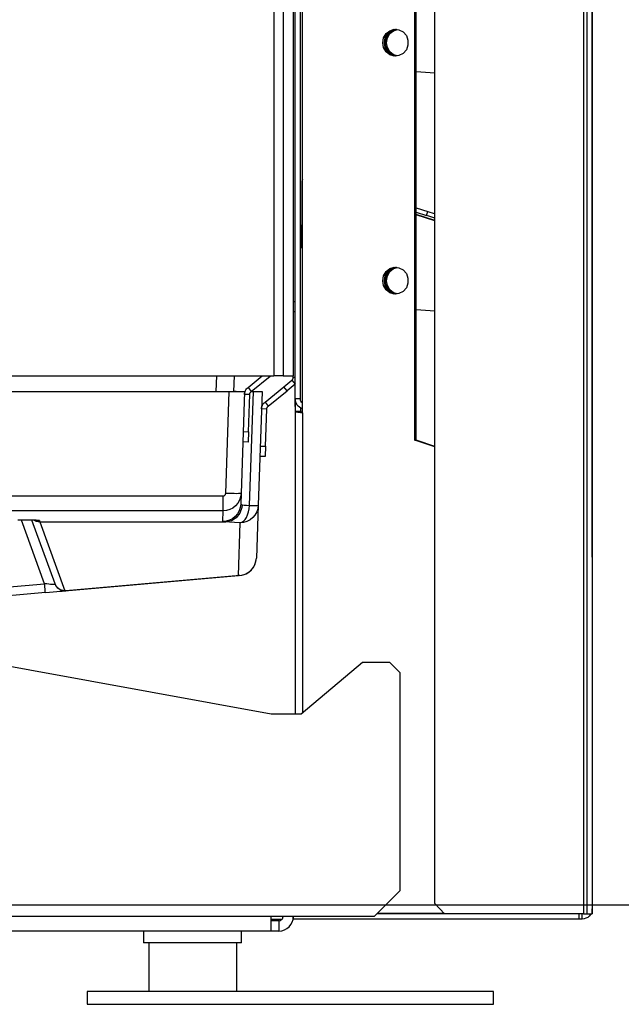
# Model space of a CAD drawing. Header units: millimetres. Extents: x 0 to 39025, y -31299 to 8400.
# Tile 216 of 256: x 17546 to 17663, y -14203 to -14012. Entities that reach past the tile are written whole.
import ezdxf

# ---------------------------------------------------------------- set-up
doc = ezdxf.new("R2010")
doc.units = ezdxf.units.MM
doc.header["$PDSIZE"] = -1
doc.layers.add('DIMENZIJE', color=4, linetype='Continuous')
doc.styles.add('SLDTEXTSTYLE6', font='txt')
doc.dimstyles.new('SLDDIMSTYLE0', dxfattribs={"dimtxt": 3, "dimasz": 3.414889, "dimexe": 0, "dimexo": 0.0625, "dimgap": 0.75, "dimtad": 1, "dimdec": 0, "dimlfac": 20, "dimrnd": 1e-09, "dimzin": 12, "dimdsep": 46, "dimtxsty": 'SLDTEXTSTYLE6', "dimsah": 1, "dimcen": 0.09, "dimadec": 0, "dimazin": 3, "dimtfac": 1, "dimtdec": 0, "dimtofl": 0, "dimtmove": 0, "dimatfit": 3, "dimfxl": 1, "dimfrac": 2, "dimtolj": 1, "dimtzin": 12, "dimarcsym": 0})

# ---------------------------------------------------------------- blocks, each defined once
blk = doc.blocks.new('*U57')
at = {"lineweight": 25}
for p, q in [((628.89, 10.82), (628.89, 1.35)), ((645.89, 10.82), (645.89, 1.35))]:
    blk.add_line(p, q, dxfattribs=at)
blk.add_lwpolyline([(616.89, -1.15), (695.79, -1.15), (695.79, 1.35), (616.89, 1.35)], close=True, dxfattribs=at)
for points in [[(684.42, 18.46), (684.42, 18.46), (684.42, 557.15), (684.42, 557.15)], [(713.31, 557.15), (713.31, 557.15), (713.31, 16.45), (713.31, 16.45)], [(713.91, 557.15), (713.91, 557.15), (713.91, 16.45), (713.91, 16.45)], [(714.96, 557.15), (714.96, 557.15), (714.96, 16.45), (714.96, 16.45)], [(715, 85.75), (715, 85.75), (715, 557.15), (715, 557.15)], [(657.32, 115.01), (657.32, 115.01), (657.32, 544.18), (657.32, 544.18)], [(657.32, 116.46), (657.32, 116.46), (657.32, 531.12), (657.32, 531.12)], [(658.32, 116.46), (658.32, 116.46), (658.32, 531.12), (658.32, 531.12)], [(653.15, 528.1), (653.15, 528.1), (653.15, 120.93), (653.15, 120.93)], [(654.95, 528.1), (654.95, 528.1), (654.95, 120.93), (654.95, 120.93)], [(656.95, 529.11), (656.95, 529.11), (656.95, 120.93), (656.95, 120.93)], [(658.7, 113.77), (658.7, 113.77), (658.7, 529.5), (658.7, 529.5)], [(680.52, 108.43), (680.52, 108.43), (680.52, 522.6), (680.52, 522.6)], [(680.83, 108.43), (680.83, 108.43), (680.83, 522.6), (680.83, 522.6)], [(680.83, 180.07), (680.83, 180.07), (684.42, 179.8), (684.42, 179.8)], [(658.62, 155.56), (658.62, 155.56), (658.62, 150.31), (658.62, 150.31)], [(658.7, 155.56), (658.7, 155.56), (658.62, 155.56), (658.62, 155.56)], [(680.83, 153.61), (680.83, 153.61), (683.08, 152.88), (683.08, 152.88)], [(680.83, 152.76), (680.83, 152.76), (682.83, 152.11), (682.83, 152.11)], [(684.42, 151.15), (684.42, 151.15), (680.83, 152.32), (680.83, 152.32)], [(684.42, 151.05), (684.42, 151.05), (680.83, 152.22), (680.83, 152.22)], [(682.83, 152.11), (682.83, 152.11), (683.08, 152.88), (683.08, 152.88)], [(658.62, 150.31), (658.62, 150.31), (658.7, 150.31), (658.7, 150.31)], [(658.7, 145.78), (658.7, 145.78), (658.62, 145.78), (658.62, 145.78)], [(656.95, 135.42), (656.95, 135.42), (657.32, 135.42), (657.32, 135.42)], [(657.32, 133.41), (657.32, 133.41), (656.95, 133.41), (656.95, 133.41)], [(680.83, 133.84), (680.83, 133.84), (684.42, 133.57), (684.42, 133.57)], [(498.4, 120.93), (498.4, 120.93), (653.15, 120.93), (653.15, 120.93)], [(642, 117.91), (642, 117.91), (642.1, 120.93), (642.1, 120.93)], [(645.4, 117.93), (645.4, 117.93), (645.5, 120.93), (645.5, 120.93)], [(648.15, 118.69), (648.15, 118.69), (650.9, 120.93), (650.9, 120.93)], [(648.78, 117.91), (648.78, 117.91), (652.42, 120.88), (652.42, 120.88)], [(652.42, 120.88), (652.42, 120.88), (652.38, 120.93), (652.38, 120.93)], [(652.49, 120.93), (652.49, 120.93), (652.42, 120.88), (652.42, 120.88)], [(656.95, 120.72), (656.95, 120.72), (656.95, 120.93), (656.95, 120.93)], [(656.95, 120.72), (656.95, 120.72), (657.32, 120.72), (657.32, 120.72)], [(648.15, 118.69), (648.15, 118.69), (648.78, 117.91), (648.78, 117.91)], [(651.45, 115.86), (651.45, 115.86), (655.1, 118.84), (655.1, 118.84)], [(655.1, 118.84), (655.1, 118.84), (656.65, 120.1), (656.65, 120.1)], [(655.73, 118.05), (655.73, 118.05), (655.1, 118.84), (655.1, 118.84)], [(657.28, 119.32), (657.28, 119.32), (655.73, 118.05), (655.73, 118.05)], [(656.65, 120.1), (656.65, 120.1), (657.28, 119.32), (657.28, 119.32)], [(657.28, 119.32), (657.28, 119.32), (657.32, 119.35), (657.32, 119.35)], [(500.9, 117.91), (500.9, 117.91), (644.5, 117.91), (644.5, 117.91)], [(643.82, 98.09), (643.82, 98.09), (644.5, 117.91), (644.5, 117.91)], [(645.4, 117.91), (645.4, 117.91), (645.4, 117.93), (645.4, 117.93)], [(645.83, 117.91), (645.83, 117.91), (645.4, 117.93), (645.4, 117.93)], [(647.5, 117.91), (647.5, 117.91), (646.81, 98.09), (646.81, 98.09)], [(648.48, 117.31), (648.48, 117.31), (647.48, 117.35), (647.48, 117.35)], [(648.23, 110.1), (648.23, 110.1), (648.48, 117.31), (648.48, 117.31)], [(648.43, 95.76), (648.43, 95.76), (649.2, 117.91), (649.2, 117.91)], [(648.78, 117.91), (648.78, 117.91), (649.2, 117.91), (649.2, 117.91)], [(650.9, 117.91), (650.9, 117.91), (650.13, 95.8), (650.13, 95.8)], [(652.08, 115.08), (652.08, 115.08), (655.73, 118.05), (655.73, 118.05)], [(651.45, 115.86), (651.45, 115.86), (652.08, 115.08), (652.08, 115.08)], [(657.32, 116.46), (657.32, 116.46), (657.32, 114), (657.32, 114)], [(658.32, 116.46), (658.32, 116.46), (657.32, 116.46), (657.32, 116.46)], [(657.32, 115.01), (657.32, 115.01), (657.32, 115.01), (657.32, 115.01)], [(651.78, 114.48), (651.78, 114.48), (650.78, 114.52), (650.78, 114.52)], [(651.53, 107.27), (651.53, 107.27), (651.78, 114.48), (651.78, 114.48)], [(658.32, 114), (658.32, 114), (657.32, 114), (657.32, 114)], [(657.32, 114), (657.32, 114), (657.32, 55.3), (657.32, 55.3)], [(658.32, 114.72), (658.32, 114.72), (658.32, 114), (658.32, 114)], [(658.7, 113.77), (658.7, 113.77), (658.7, 55.51), (658.7, 55.51)], [(647.23, 110.13), (647.23, 110.13), (648.23, 110.1), (648.23, 110.1)], [(648.23, 110.1), (648.23, 110.1), (648.16, 108.09), (648.16, 108.09)], [(648.16, 108.09), (648.16, 108.09), (647.16, 108.12), (647.16, 108.12)], [(650.53, 107.31), (650.53, 107.31), (651.53, 107.27), (651.53, 107.27)], [(651.53, 107.27), (651.53, 107.27), (651.46, 105.26), (651.46, 105.26)], [(684.42, 107.14), (684.42, 107.14), (680.52, 108.43), (680.52, 108.43)], [(680.52, 108.43), (680.52, 108.43), (680.83, 108.43), (680.83, 108.43)], [(684.42, 107.24), (684.42, 107.24), (680.83, 108.43), (680.83, 108.43)], [(651.46, 105.26), (651.46, 105.26), (650.46, 105.3), (650.46, 105.3)], [(502.09, 97.61), (502.09, 97.61), (643.32, 97.61), (643.32, 97.61)], [(646.81, 98.09), (646.81, 98.09), (646.74, 96.03), (646.74, 96.03)], [(650.13, 95.8), (650.13, 95.8), (649.78, 85.55), (649.78, 85.55)], [(643.32, 94.7), (643.32, 94.7), (502.09, 94.7), (502.09, 94.7)], [(643.25, 92.63), (643.25, 92.63), (643.32, 94.7), (643.32, 94.7)], [(608.65, 80.57), (608.65, 80.57), (604.18, 92.92), (604.18, 92.92)], [(610.69, 80.51), (610.69, 80.51), (606.21, 92.89), (606.21, 92.89)], [(607.64, 92.82), (607.64, 92.82), (607.73, 92.56), (607.73, 92.56)], [(607.73, 92.56), (607.73, 92.56), (643.84, 92.56), (643.84, 92.56)], [(607.73, 92.56), (607.73, 92.56), (607.73, 92.56), (607.73, 92.56)], [(607.73, 92.56), (607.73, 92.56), (612.57, 79.19), (612.57, 79.19)], [(643.87, 92.56), (643.87, 92.56), (643.84, 92.56), (643.84, 92.56)], [(646.28, 82.16), (646.28, 82.16), (646.63, 92.41), (646.63, 92.41)], [(715, 85.75), (715, 85.75), (714.96, 86.09), (714.96, 86.09)], [(715, 85.75), (715, 85.75), (715, 17.4), (715, 17.4)], [(501, 82.93), (501, 82.93), (652.65, 55.3), (652.65, 55.3)], [(595.81, 79.44), (595.81, 79.44), (608.65, 80.57), (608.65, 80.57)], [(612.57, 79.19), (612.57, 79.19), (646.28, 82.16), (646.28, 82.16)], [(646.58, 82.17), (646.58, 82.17), (612.75, 79.19), (612.75, 79.19)], [(608.82, 78.85), (608.82, 78.85), (595.9, 77.71), (595.9, 77.71)], [(658.45, 55.3), (658.45, 55.3), (670.37, 65.34), (670.37, 65.34)], [(670.37, 65.34), (670.37, 65.34), (675.65, 65.34), (675.65, 65.34)], [(675.65, 65.34), (675.65, 65.34), (677.65, 63.34), (677.65, 63.34)], [(677.65, 63.34), (677.65, 63.34), (677.65, 20.92), (677.65, 20.92)], [(652.65, 55.3), (652.65, 55.3), (658.45, 55.3), (658.45, 55.3)], [(677.65, 20.92), (677.65, 20.92), (672.65, 15.89), (672.65, 15.89)], [(684.42, 18.46), (684.42, 18.46), (686.33, 16.45), (686.33, 16.45)], [(715, 16.45), (715, 16.45), (715, 17.4), (715, 17.4)], [(652.65, 15.89), (652.65, 15.89), (501, 15.89), (501, 15.89)], [(672.65, 15.89), (672.65, 15.89), (652.65, 15.89), (652.65, 15.89)], [(652.65, 15.39), (652.65, 15.39), (654.77, 15.39), (654.77, 15.39)], [(656.9, 15.39), (656.9, 15.39), (657, 15.39), (657, 15.39)], [(657, 15.39), (657, 15.39), (657, 15.89), (657, 15.89)], [(712.38, 15.39), (712.38, 15.39), (657, 15.39), (657, 15.39)], [(712.38, 16.4), (712.38, 16.4), (673.15, 16.4), (673.15, 16.4)], [(686.33, 16.45), (686.33, 16.45), (673.2, 16.45), (673.2, 16.45)], [(686.28, 16.5), (686.28, 16.5), (673.25, 16.5), (673.25, 16.5)], [(713.31, 16.45), (713.31, 16.45), (686.33, 16.45), (686.33, 16.45)], [(712.38, 16.4), (712.38, 16.4), (712.38, 15.39), (712.38, 15.39)], [(713, 16.4), (713, 16.4), (712.38, 16.4), (712.38, 16.4)], [(713, 15.39), (713, 15.39), (712.38, 15.39), (712.38, 15.39)], [(713, 16.45), (713, 16.45), (713, 16.4), (713, 16.4)], [(713, 15.39), (713, 15.39), (713, 16.4), (713, 16.4)], [(713.91, 16.45), (713.91, 16.45), (714.96, 16.45), (714.96, 16.45)], [(654.15, 15.09), (654.15, 15.09), (652.65, 15.09), (652.65, 15.09)], [(654.15, 15.09), (654.15, 15.09), (654.15, 13.08), (654.15, 13.08)], [(652.65, 13.08), (652.65, 13.08), (501, 13.08), (501, 13.08)], [(627.89, 13.08), (627.89, 13.08), (627.89, 10.82), (627.89, 10.82)], [(646.89, 10.82), (646.89, 10.82), (646.89, 13.08), (646.89, 13.08)], [(654.15, 13.08), (654.15, 13.08), (652.65, 13.08), (652.65, 13.08)]]:
    blk.add_open_spline(points, degree=3, dxfattribs=at)
for points, knots in [([(674.31, 185.68), (674.31, 185.68), (674.48, 184.74), (674.48, 184.74), (674.48, 184.74), (674.96, 183.92), (674.96, 183.92), (674.96, 183.92), (675.69, 183.34), (675.69, 183.34), (675.69, 183.34), (676.55, 183.08), (676.55, 183.08), (676.55, 183.08), (677.46, 183.17), (677.46, 183.17), (677.46, 183.17), (678.28, 183.6), (678.28, 183.6), (678.28, 183.6), (678.89, 184.31), (678.89, 184.31), (678.89, 184.31), (679.21, 185.2), (679.21, 185.2), (679.21, 185.2), (679.21, 186.16), (679.21, 186.16), (679.21, 186.16), (678.89, 187.06), (678.89, 187.06), (678.89, 187.06), (678.28, 187.77), (678.28, 187.77), (678.28, 187.77), (677.46, 188.2), (677.46, 188.2), (677.46, 188.2), (676.55, 188.28), (676.55, 188.28), (676.55, 188.28), (675.69, 188.02), (675.69, 188.02), (675.69, 188.02), (674.96, 187.44), (674.96, 187.44), (674.96, 187.44), (674.48, 186.62), (674.48, 186.62), (674.48, 186.62), (674.31, 185.68), (674.31, 185.68)], [0, 0, 0, 0, 1, 1, 1, 2, 2, 2, 3, 3, 3, 4, 4, 4, 5, 5, 5, 6, 6, 6, 7, 7, 7, 8, 8, 8, 9, 9, 9, 10, 10, 10, 11, 11, 11, 12, 12, 12, 13, 13, 13, 14, 14, 14, 15, 15, 15, 16, 16, 16, 17, 17, 17, 17]), ([(674.62, 185.68), (674.62, 185.68), (674.79, 186.62), (674.79, 186.62), (674.79, 186.62), (675.27, 187.44), (675.27, 187.44), (675.27, 187.44), (675.99, 188.02), (675.99, 188.02), (675.99, 188.02), (676.86, 188.28), (676.86, 188.28), (676.86, 188.28), (676.94, 188.29), (676.94, 188.29)], [0, 0, 0, 0, 1, 1, 1, 2, 2, 2, 3, 3, 3, 4, 4, 4, 5, 5, 5, 5]), ([(674.8, 185.68), (674.8, 185.68), (674.97, 186.62), (674.97, 186.62), (674.97, 186.62), (675.44, 187.44), (675.44, 187.44), (675.44, 187.44), (676.16, 188.01), (676.16, 188.01), (676.16, 188.01), (677.03, 188.28), (677.03, 188.28), (677.03, 188.28), (677.04, 188.28), (677.04, 188.28)], [0, 0, 0, 0, 1, 1, 1, 2, 2, 2, 3, 3, 3, 4, 4, 4, 5, 5, 5, 5]), ([(675.05, 185.68), (675.05, 185.68), (675.21, 186.62), (675.21, 186.62), (675.21, 186.62), (675.69, 187.44), (675.69, 187.44), (675.69, 187.44), (676.41, 188.02), (676.41, 188.02), (676.41, 188.02), (677.15, 188.27), (677.15, 188.27)], [0, 0, 0, 0, 1, 1, 1, 2, 2, 2, 3, 3, 3, 4, 4, 4, 4]), ([(676.94, 183.07), (676.94, 183.07), (676.86, 183.08), (676.86, 183.08), (676.86, 183.08), (675.99, 183.34), (675.99, 183.34), (675.99, 183.34), (675.27, 183.92), (675.27, 183.92), (675.27, 183.92), (674.79, 184.74), (674.79, 184.74), (674.79, 184.74), (674.62, 185.68), (674.62, 185.68)], [0, 0, 0, 0, 1, 1, 1, 2, 2, 2, 3, 3, 3, 4, 4, 4, 5, 5, 5, 5]), ([(677.01, 183.08), (677.01, 183.08), (676.17, 183.34), (676.17, 183.34), (676.17, 183.34), (675.45, 183.92), (675.45, 183.92), (675.45, 183.92), (674.97, 184.73), (674.97, 184.73), (674.97, 184.73), (674.8, 185.68), (674.8, 185.68)], [0, 0, 0, 0, 1, 1, 1, 2, 2, 2, 3, 3, 3, 4, 4, 4, 4]), ([(677.15, 183.1), (677.15, 183.1), (676.42, 183.34), (676.42, 183.34), (676.42, 183.34), (675.7, 183.92), (675.7, 183.92), (675.7, 183.92), (675.22, 184.74), (675.22, 184.74), (675.22, 184.74), (675.05, 185.68), (675.05, 185.68)], [0, 0, 0, 0, 1, 1, 1, 2, 2, 2, 3, 3, 3, 4, 4, 4, 4]), ([(658.7, 159.07), (658.7, 159.07), (658.65, 158.94), (658.65, 158.94), (658.65, 158.94), (658.63, 158.75), (658.63, 158.75), (658.63, 158.75), (658.62, 158.65), (658.62, 158.65)], [0, 0, 0, 0, 1, 1, 1, 2, 2, 2, 3, 3, 3, 3]), ([(658.62, 158.65), (658.62, 158.65), (658.62, 158.29), (658.62, 158.29), (658.62, 158.29), (658.62, 157.91), (658.62, 157.91), (658.62, 157.91), (658.62, 157.53), (658.62, 157.53), (658.62, 157.53), (658.62, 157.15), (658.62, 157.15), (658.62, 157.15), (658.62, 156.76), (658.62, 156.76), (658.62, 156.76), (658.62, 156.36), (658.62, 156.36), (658.62, 156.36), (658.62, 155.96), (658.62, 155.96), (658.62, 155.96), (658.62, 155.56), (658.62, 155.56)], [0, 0, 0, 0, 1, 1, 1, 2, 2, 2, 3, 3, 3, 4, 4, 4, 5, 5, 5, 6, 6, 6, 7, 7, 7, 8, 8, 8, 8]), ([(684.42, 151.59), (684.42, 151.59), (684.04, 151.71), (684.04, 151.71), (684.04, 151.71), (683.64, 151.85), (683.64, 151.85), (683.64, 151.85), (683.23, 151.98), (683.23, 151.98), (683.23, 151.98), (682.83, 152.11), (682.83, 152.11)], [0, 0, 0, 0, 1, 1, 1, 2, 2, 2, 3, 3, 3, 4, 4, 4, 4]), ([(683.08, 152.88), (683.08, 152.88), (683.48, 152.75), (683.48, 152.75), (683.48, 152.75), (683.89, 152.61), (683.89, 152.61), (683.89, 152.61), (684.29, 152.48), (684.29, 152.48), (684.29, 152.48), (684.42, 152.44), (684.42, 152.44)], [0, 0, 0, 0, 1, 1, 1, 2, 2, 2, 3, 3, 3, 4, 4, 4, 4]), ([(658.62, 145.78), (658.62, 145.78), (658.62, 145.88), (658.62, 145.88), (658.62, 145.88), (658.62, 146.13), (658.62, 146.13), (658.62, 146.13), (658.62, 146.55), (658.62, 146.55), (658.62, 146.55), (658.62, 147.11), (658.62, 147.11), (658.62, 147.11), (658.62, 147.8), (658.62, 147.8), (658.62, 147.8), (658.62, 148.58), (658.62, 148.58), (658.62, 148.58), (658.62, 149.43), (658.62, 149.43), (658.62, 149.43), (658.62, 150.31), (658.62, 150.31)], [0, 0, 0, 0, 1, 1, 1, 2, 2, 2, 3, 3, 3, 4, 4, 4, 5, 5, 5, 6, 6, 6, 7, 7, 7, 8, 8, 8, 8]), ([(674.31, 139.44), (674.31, 139.44), (674.48, 138.5), (674.48, 138.5), (674.48, 138.5), (674.96, 137.69), (674.96, 137.69), (674.96, 137.69), (675.69, 137.11), (675.69, 137.11), (675.69, 137.11), (676.55, 136.85), (676.55, 136.85), (676.55, 136.85), (677.46, 136.93), (677.46, 136.93), (677.46, 136.93), (678.28, 137.36), (678.28, 137.36), (678.28, 137.36), (678.89, 138.07), (678.89, 138.07), (678.89, 138.07), (679.21, 138.97), (679.21, 138.97), (679.21, 138.97), (679.21, 139.93), (679.21, 139.93), (679.21, 139.93), (678.89, 140.82), (678.89, 140.82), (678.89, 140.82), (678.28, 141.54), (678.28, 141.54), (678.28, 141.54), (677.46, 141.96), (677.46, 141.96), (677.46, 141.96), (676.55, 142.05), (676.55, 142.05), (676.55, 142.05), (675.69, 141.78), (675.69, 141.78), (675.69, 141.78), (674.96, 141.21), (674.96, 141.21), (674.96, 141.21), (674.48, 140.39), (674.48, 140.39), (674.48, 140.39), (674.31, 139.44), (674.31, 139.44)], [0, 0, 0, 0, 1, 1, 1, 2, 2, 2, 3, 3, 3, 4, 4, 4, 5, 5, 5, 6, 6, 6, 7, 7, 7, 8, 8, 8, 9, 9, 9, 10, 10, 10, 11, 11, 11, 12, 12, 12, 13, 13, 13, 14, 14, 14, 15, 15, 15, 16, 16, 16, 17, 17, 17, 17]), ([(674.62, 139.44), (674.62, 139.44), (674.79, 140.39), (674.79, 140.39), (674.79, 140.39), (675.27, 141.21), (675.27, 141.21), (675.27, 141.21), (675.99, 141.78), (675.99, 141.78), (675.99, 141.78), (676.86, 142.05), (676.86, 142.05), (676.86, 142.05), (676.94, 142.05), (676.94, 142.05)], [0, 0, 0, 0, 1, 1, 1, 2, 2, 2, 3, 3, 3, 4, 4, 4, 5, 5, 5, 5]), ([(674.8, 139.44), (674.8, 139.44), (674.97, 140.39), (674.97, 140.39), (674.97, 140.39), (675.44, 141.2), (675.44, 141.2), (675.44, 141.2), (676.16, 141.78), (676.16, 141.78), (676.16, 141.78), (677.03, 142.05), (677.03, 142.05), (677.03, 142.05), (677.04, 142.05), (677.04, 142.05)], [0, 0, 0, 0, 1, 1, 1, 2, 2, 2, 3, 3, 3, 4, 4, 4, 5, 5, 5, 5]), ([(675.05, 139.44), (675.05, 139.44), (675.21, 140.39), (675.21, 140.39), (675.21, 140.39), (675.69, 141.21), (675.69, 141.21), (675.69, 141.21), (676.41, 141.78), (676.41, 141.78), (676.41, 141.78), (677.15, 142.03), (677.15, 142.03)], [0, 0, 0, 0, 1, 1, 1, 2, 2, 2, 3, 3, 3, 4, 4, 4, 4]), ([(676.94, 136.84), (676.94, 136.84), (676.86, 136.85), (676.86, 136.85), (676.86, 136.85), (675.99, 137.11), (675.99, 137.11), (675.99, 137.11), (675.27, 137.69), (675.27, 137.69), (675.27, 137.69), (674.79, 138.5), (674.79, 138.5), (674.79, 138.5), (674.62, 139.44), (674.62, 139.44)], [0, 0, 0, 0, 1, 1, 1, 2, 2, 2, 3, 3, 3, 4, 4, 4, 5, 5, 5, 5]), ([(677.01, 136.84), (677.01, 136.84), (676.17, 137.1), (676.17, 137.1), (676.17, 137.1), (675.45, 137.69), (675.45, 137.69), (675.45, 137.69), (674.97, 138.5), (674.97, 138.5), (674.97, 138.5), (674.8, 139.44), (674.8, 139.44)], [0, 0, 0, 0, 1, 1, 1, 2, 2, 2, 3, 3, 3, 4, 4, 4, 4]), ([(677.15, 136.86), (677.15, 136.86), (676.42, 137.11), (676.42, 137.11), (676.42, 137.11), (675.7, 137.69), (675.7, 137.69), (675.7, 137.69), (675.22, 138.5), (675.22, 138.5), (675.22, 138.5), (675.05, 139.44), (675.05, 139.44)], [0, 0, 0, 0, 1, 1, 1, 2, 2, 2, 3, 3, 3, 4, 4, 4, 4]), ([(654.95, 120.93), (654.95, 120.93), (654.92, 120.93), (654.92, 120.93), (654.92, 120.93), (654.82, 120.93), (654.82, 120.93), (654.82, 120.93), (654.65, 120.93), (654.65, 120.93), (654.65, 120.93), (654.42, 120.93), (654.42, 120.93), (654.42, 120.93), (654.15, 120.93), (654.15, 120.93), (654.15, 120.93), (653.84, 120.93), (653.84, 120.93), (653.84, 120.93), (653.5, 120.93), (653.5, 120.93), (653.5, 120.93), (653.15, 120.93), (653.15, 120.93)], [0, 0, 0, 0, 1, 1, 1, 2, 2, 2, 3, 3, 3, 4, 4, 4, 5, 5, 5, 6, 6, 6, 7, 7, 7, 8, 8, 8, 8]), ([(654.95, 120.93), (654.95, 120.93), (655.41, 120.93), (655.41, 120.93), (655.41, 120.93), (655.84, 120.93), (655.84, 120.93), (655.84, 120.93), (656.22, 120.93), (656.22, 120.93), (656.22, 120.93), (656.53, 120.93), (656.53, 120.93), (656.53, 120.93), (656.76, 120.93), (656.76, 120.93), (656.76, 120.93), (656.9, 120.93), (656.9, 120.93), (656.9, 120.93), (656.95, 120.93), (656.95, 120.93)], [0, 0, 0, 0, 1, 1, 1, 2, 2, 2, 3, 3, 3, 4, 4, 4, 5, 5, 5, 6, 6, 6, 7, 7, 7, 7]), ([(656.65, 120.1), (656.65, 120.1), (656.72, 120.16), (656.72, 120.16), (656.72, 120.16), (656.78, 120.23), (656.78, 120.23), (656.78, 120.23), (656.83, 120.3), (656.83, 120.3), (656.83, 120.3), (656.87, 120.38), (656.87, 120.38), (656.87, 120.38), (656.9, 120.46), (656.9, 120.46), (656.9, 120.46), (656.93, 120.55), (656.93, 120.55), (656.93, 120.55), (656.95, 120.63), (656.95, 120.63), (656.95, 120.63), (656.95, 120.72), (656.95, 120.72)], [0, 0, 0, 0, 1, 1, 1, 2, 2, 2, 3, 3, 3, 4, 4, 4, 5, 5, 5, 6, 6, 6, 7, 7, 7, 8, 8, 8, 8]), ([(647.48, 117.35), (647.48, 117.35), (647.5, 117.54), (647.5, 117.54), (647.5, 117.54), (647.54, 117.72), (647.54, 117.72), (647.54, 117.72), (647.59, 117.91), (647.59, 117.91), (647.59, 117.91), (647.67, 118.08), (647.67, 118.08), (647.67, 118.08), (647.76, 118.25), (647.76, 118.25), (647.76, 118.25), (647.87, 118.41), (647.87, 118.41), (647.87, 118.41), (648, 118.56), (648, 118.56), (648, 118.56), (648.15, 118.69), (648.15, 118.69)], [0, 0, 0, 0, 1, 1, 1, 2, 2, 2, 3, 3, 3, 4, 4, 4, 5, 5, 5, 6, 6, 6, 7, 7, 7, 8, 8, 8, 8]), ([(644.5, 117.91), (644.5, 117.91), (645.09, 117.91), (645.09, 117.91), (645.09, 117.91), (645.65, 117.91), (645.65, 117.91), (645.65, 117.91), (646.17, 117.91), (646.17, 117.91), (646.17, 117.91), (646.63, 117.91), (646.63, 117.91), (646.63, 117.91), (646.99, 117.91), (646.99, 117.91), (646.99, 117.91), (647.27, 117.91), (647.27, 117.91), (647.27, 117.91), (647.44, 117.91), (647.44, 117.91), (647.44, 117.91), (647.5, 117.91), (647.5, 117.91)], [0, 0, 0, 0, 1, 1, 1, 2, 2, 2, 3, 3, 3, 4, 4, 4, 5, 5, 5, 6, 6, 6, 7, 7, 7, 8, 8, 8, 8]), ([(647.5, 117.91), (647.5, 117.91), (647.58, 117.91), (647.58, 117.91), (647.58, 117.91), (647.59, 117.91), (647.59, 117.91)], [0, 0, 0, 0, 1, 1, 1, 2, 2, 2, 2]), ([(648.48, 117.31), (648.48, 117.31), (648.49, 117.4), (648.49, 117.4), (648.49, 117.4), (648.5, 117.48), (648.5, 117.48), (648.5, 117.48), (648.53, 117.56), (648.53, 117.56), (648.53, 117.56), (648.57, 117.64), (648.57, 117.64), (648.57, 117.64), (648.61, 117.72), (648.61, 117.72), (648.61, 117.72), (648.66, 117.79), (648.66, 117.79), (648.66, 117.79), (648.71, 117.85), (648.71, 117.85), (648.71, 117.85), (648.78, 117.91), (648.78, 117.91)], [0, 0, 0, 0, 1, 1, 1, 2, 2, 2, 3, 3, 3, 4, 4, 4, 5, 5, 5, 6, 6, 6, 7, 7, 7, 8, 8, 8, 8]), ([(649.2, 117.91), (649.2, 117.91), (649.78, 117.91), (649.78, 117.91), (649.78, 117.91), (650.25, 117.91), (650.25, 117.91), (650.25, 117.91), (650.6, 117.91), (650.6, 117.91), (650.6, 117.91), (650.82, 117.91), (650.82, 117.91), (650.82, 117.91), (650.9, 117.91), (650.9, 117.91)], [0, 0, 0, 0, 1, 1, 1, 2, 2, 2, 3, 3, 3, 4, 4, 4, 5, 5, 5, 5]), ([(650.78, 114.52), (650.78, 114.52), (650.8, 114.72), (650.8, 114.72), (650.8, 114.72), (650.84, 114.9), (650.84, 114.9), (650.84, 114.9), (650.89, 115.08), (650.89, 115.08), (650.89, 115.08), (650.97, 115.26), (650.97, 115.26), (650.97, 115.26), (651.06, 115.43), (651.06, 115.43), (651.06, 115.43), (651.18, 115.59), (651.18, 115.59), (651.18, 115.59), (651.3, 115.73), (651.3, 115.73), (651.3, 115.73), (651.45, 115.86), (651.45, 115.86)], [0, 0, 0, 0, 1, 1, 1, 2, 2, 2, 3, 3, 3, 4, 4, 4, 5, 5, 5, 6, 6, 6, 7, 7, 7, 8, 8, 8, 8]), ([(651.78, 114.48), (651.78, 114.48), (651.79, 114.57), (651.79, 114.57), (651.79, 114.57), (651.8, 114.65), (651.8, 114.65), (651.8, 114.65), (651.83, 114.74), (651.83, 114.74), (651.83, 114.74), (651.87, 114.82), (651.87, 114.82), (651.87, 114.82), (651.91, 114.89), (651.91, 114.89), (651.91, 114.89), (651.96, 114.96), (651.96, 114.96), (651.96, 114.96), (652.02, 115.02), (652.02, 115.02), (652.02, 115.02), (652.08, 115.08), (652.08, 115.08)], [0, 0, 0, 0, 1, 1, 1, 2, 2, 2, 3, 3, 3, 4, 4, 4, 5, 5, 5, 6, 6, 6, 7, 7, 7, 8, 8, 8, 8]), ([(658.7, 114.55), (658.7, 114.55), (658.41, 114.67), (658.41, 114.67), (658.41, 114.67), (658.15, 114.84), (658.15, 114.84), (658.15, 114.84), (657.91, 115.04), (657.91, 115.04), (657.91, 115.04), (657.7, 115.28), (657.7, 115.28), (657.7, 115.28), (657.54, 115.55), (657.54, 115.55), (657.54, 115.55), (657.42, 115.84), (657.42, 115.84), (657.42, 115.84), (657.35, 116.15), (657.35, 116.15), (657.35, 116.15), (657.32, 116.46), (657.32, 116.46)], [0, 0, 0, 0, 1, 1, 1, 2, 2, 2, 3, 3, 3, 4, 4, 4, 5, 5, 5, 6, 6, 6, 7, 7, 7, 8, 8, 8, 8]), ([(658.7, 115.67), (658.7, 115.67), (658.61, 115.75), (658.61, 115.75), (658.61, 115.75), (658.51, 115.87), (658.51, 115.87), (658.51, 115.87), (658.43, 116.01), (658.43, 116.01), (658.43, 116.01), (658.37, 116.16), (658.37, 116.16), (658.37, 116.16), (658.34, 116.3), (658.34, 116.3), (658.34, 116.3), (658.32, 116.46), (658.32, 116.46)], [0, 0, 0, 0, 1, 1, 1, 2, 2, 2, 3, 3, 3, 4, 4, 4, 5, 5, 5, 6, 6, 6, 6]), ([(657.32, 114), (657.32, 114), (657.35, 113.99), (657.35, 113.99), (657.35, 113.99), (657.45, 113.98), (657.45, 113.98), (657.45, 113.98), (657.6, 113.95), (657.6, 113.95), (657.6, 113.95), (657.81, 113.91), (657.81, 113.91), (657.81, 113.91), (658.08, 113.87), (658.08, 113.87), (658.08, 113.87), (658.37, 113.83), (658.37, 113.83), (658.37, 113.83), (658.7, 113.77), (658.7, 113.77)], [0, 0, 0, 0, 1, 1, 1, 2, 2, 2, 3, 3, 3, 4, 4, 4, 5, 5, 5, 6, 6, 6, 7, 7, 7, 7]), ([(658.32, 114), (658.32, 114), (658.34, 113.99), (658.34, 113.99), (658.34, 113.99), (658.39, 113.98), (658.39, 113.98), (658.39, 113.98), (658.46, 113.95), (658.46, 113.95), (658.46, 113.95), (658.57, 113.91), (658.57, 113.91), (658.57, 113.91), (658.7, 113.87), (658.7, 113.87), (658.7, 113.87), (658.7, 113.87), (658.7, 113.87)], [0, 0, 0, 0, 1, 1, 1, 2, 2, 2, 3, 3, 3, 4, 4, 4, 5, 5, 5, 6, 6, 6, 6]), ([(643.32, 97.61), (643.32, 97.61), (643.41, 97.62), (643.41, 97.62), (643.41, 97.62), (643.5, 97.65), (643.5, 97.65), (643.5, 97.65), (643.58, 97.69), (643.58, 97.69), (643.58, 97.69), (643.66, 97.75), (643.66, 97.75), (643.66, 97.75), (643.73, 97.82), (643.73, 97.82), (643.73, 97.82), (643.77, 97.91), (643.77, 97.91), (643.77, 97.91), (643.8, 98), (643.8, 98), (643.8, 98), (643.82, 98.09), (643.82, 98.09)], [0, 0, 0, 0, 1, 1, 1, 2, 2, 2, 3, 3, 3, 4, 4, 4, 5, 5, 5, 6, 6, 6, 7, 7, 7, 8, 8, 8, 8]), ([(646.81, 98.09), (646.81, 98.09), (646.72, 97.43), (646.72, 97.43), (646.72, 97.43), (646.51, 96.79), (646.51, 96.79), (646.51, 96.79), (646.18, 96.2), (646.18, 96.2), (646.18, 96.2), (645.74, 95.69), (645.74, 95.69), (645.74, 95.69), (645.22, 95.27), (645.22, 95.27), (645.22, 95.27), (644.63, 94.96), (644.63, 94.96), (644.63, 94.96), (643.98, 94.77), (643.98, 94.77), (643.98, 94.77), (643.32, 94.7), (643.32, 94.7)], [0, 0, 0, 0, 1, 1, 1, 2, 2, 2, 3, 3, 3, 4, 4, 4, 5, 5, 5, 6, 6, 6, 7, 7, 7, 8, 8, 8, 8]), ([(643.32, 94.7), (643.32, 94.7), (643.32, 94.77), (643.32, 94.77), (643.32, 94.77), (643.32, 94.94), (643.32, 94.94), (643.32, 94.94), (643.32, 95.21), (643.32, 95.21), (643.32, 95.21), (643.32, 95.58), (643.32, 95.58), (643.32, 95.58), (643.32, 96.01), (643.32, 96.01), (643.32, 96.01), (643.32, 96.5), (643.32, 96.5), (643.32, 96.5), (643.32, 97.04), (643.32, 97.04), (643.32, 97.04), (643.32, 97.61), (643.32, 97.61)], [0, 0, 0, 0, 1, 1, 1, 2, 2, 2, 3, 3, 3, 4, 4, 4, 5, 5, 5, 6, 6, 6, 7, 7, 7, 8, 8, 8, 8]), ([(646.81, 98.09), (646.81, 98.09), (646.75, 98.08), (646.75, 98.08), (646.75, 98.08), (646.58, 98.06), (646.58, 98.06), (646.58, 98.06), (646.31, 98.06), (646.31, 98.06), (646.31, 98.06), (645.93, 98.05), (645.93, 98.05), (645.93, 98.05), (645.47, 98.06), (645.47, 98.06), (645.47, 98.06), (644.96, 98.06), (644.96, 98.06), (644.96, 98.06), (644.4, 98.08), (644.4, 98.08), (644.4, 98.08), (643.82, 98.09), (643.82, 98.09)], [0, 0, 0, 0, 1, 1, 1, 2, 2, 2, 3, 3, 3, 4, 4, 4, 5, 5, 5, 6, 6, 6, 7, 7, 7, 8, 8, 8, 8]), ([(646.74, 96.03), (646.74, 96.03), (646.65, 95.36), (646.65, 95.36), (646.65, 95.36), (646.44, 94.72), (646.44, 94.72), (646.44, 94.72), (646.11, 94.14), (646.11, 94.14), (646.11, 94.14), (645.67, 93.62), (645.67, 93.62), (645.67, 93.62), (645.15, 93.2), (645.15, 93.2), (645.15, 93.2), (644.55, 92.89), (644.55, 92.89), (644.55, 92.89), (643.91, 92.7), (643.91, 92.7), (643.91, 92.7), (643.25, 92.63), (643.25, 92.63)], [0, 0, 0, 0, 1, 1, 1, 2, 2, 2, 3, 3, 3, 4, 4, 4, 5, 5, 5, 6, 6, 6, 7, 7, 7, 8, 8, 8, 8]), ([(647.04, 95.92), (647.04, 95.92), (647.03, 95.85), (647.03, 95.85), (647.03, 95.85), (646.97, 95.37), (646.97, 95.37), (646.97, 95.37), (646.57, 94.27), (646.57, 94.27), (646.57, 94.27), (645.86, 93.37), (645.86, 93.37), (645.86, 93.37), (644.92, 92.78), (644.92, 92.78), (644.92, 92.78), (643.87, 92.56), (643.87, 92.56)], [0, 0, 0, 0, 1, 1, 1, 2, 2, 2, 3, 3, 3, 4, 4, 4, 5, 5, 5, 6, 6, 6, 6]), ([(650.13, 95.8), (650.13, 95.8), (650.05, 95.14), (650.05, 95.14), (650.05, 95.14), (649.84, 94.5), (649.84, 94.5), (649.84, 94.5), (649.5, 93.91), (649.5, 93.91), (649.5, 93.91), (649.07, 93.4), (649.07, 93.4), (649.07, 93.4), (648.54, 92.98), (648.54, 92.98), (648.54, 92.98), (647.94, 92.67), (647.94, 92.67), (647.94, 92.67), (647.3, 92.48), (647.3, 92.48), (647.3, 92.48), (646.63, 92.41), (646.63, 92.41)], [0, 0, 0, 0, 1, 1, 1, 2, 2, 2, 3, 3, 3, 4, 4, 4, 5, 5, 5, 6, 6, 6, 7, 7, 7, 8, 8, 8, 8]), ([(646.63, 92.41), (646.63, 92.41), (646.96, 92.5), (646.96, 92.5), (646.96, 92.5), (647.29, 92.7), (647.29, 92.7), (647.29, 92.7), (647.58, 93.02), (647.58, 93.02), (647.58, 93.02), (647.85, 93.43), (647.85, 93.43), (647.85, 93.43), (648.08, 93.93), (648.08, 93.93), (648.08, 93.93), (648.25, 94.5), (648.25, 94.5), (648.25, 94.5), (648.37, 95.11), (648.37, 95.11), (648.37, 95.11), (648.43, 95.76), (648.43, 95.76)], [0, 0, 0, 0, 1, 1, 1, 2, 2, 2, 3, 3, 3, 4, 4, 4, 5, 5, 5, 6, 6, 6, 7, 7, 7, 8, 8, 8, 8]), ([(646.74, 96.03), (646.74, 96.03), (646.77, 95.99), (646.77, 95.99), (646.77, 95.99), (646.87, 95.94), (646.87, 95.94), (646.87, 95.94), (647.04, 95.92), (647.04, 95.92)], [0, 0, 0, 0, 1, 1, 1, 2, 2, 2, 3, 3, 3, 3]), ([(647.04, 95.92), (647.04, 95.92), (647.39, 95.85), (647.39, 95.85), (647.39, 95.85), (647.86, 95.8), (647.86, 95.8), (647.86, 95.8), (648.43, 95.76), (648.43, 95.76)], [0, 0, 0, 0, 1, 1, 1, 2, 2, 2, 3, 3, 3, 3]), ([(648.43, 95.76), (648.43, 95.76), (648.8, 95.75), (648.8, 95.75), (648.8, 95.75), (649.14, 95.75), (649.14, 95.75), (649.14, 95.75), (649.43, 95.75), (649.43, 95.75), (649.43, 95.75), (649.67, 95.76), (649.67, 95.76), (649.67, 95.76), (649.87, 95.77), (649.87, 95.77), (649.87, 95.77), (650.02, 95.78), (650.02, 95.78), (650.02, 95.78), (650.1, 95.79), (650.1, 95.79), (650.1, 95.79), (650.13, 95.8), (650.13, 95.8)], [0, 0, 0, 0, 1, 1, 1, 2, 2, 2, 3, 3, 3, 4, 4, 4, 5, 5, 5, 6, 6, 6, 7, 7, 7, 8, 8, 8, 8]), ([(606.73, 92.88), (606.73, 92.88), (606.41, 92.89), (606.41, 92.89), (606.41, 92.89), (605.78, 92.9), (605.78, 92.9), (605.78, 92.9), (605.07, 92.91), (605.07, 92.91), (605.07, 92.91), (604.28, 92.92), (604.28, 92.92), (604.28, 92.92), (603.47, 92.92), (603.47, 92.92)], [0, 0, 0, 0, 1, 1, 1, 2, 2, 2, 3, 3, 3, 4, 4, 4, 5, 5, 5, 5]), ([(606.65, 92.88), (606.65, 92.88), (606.89, 92.87), (606.89, 92.87), (606.89, 92.87), (607.25, 92.85), (607.25, 92.85), (607.25, 92.85), (607.32, 92.85), (607.32, 92.85)], [0, 0, 0, 0, 1, 1, 1, 2, 2, 2, 3, 3, 3, 3]), ([(607.73, 92.56), (607.73, 92.56), (607.38, 92.59), (607.38, 92.59), (607.38, 92.59), (607.05, 92.68), (607.05, 92.68), (607.05, 92.68), (606.73, 92.83), (606.73, 92.83), (606.73, 92.83), (606.65, 92.88), (606.65, 92.88)], [0, 0, 0, 0, 1, 1, 1, 2, 2, 2, 3, 3, 3, 4, 4, 4, 4]), ([(607.64, 92.82), (607.64, 92.82), (607.55, 92.83), (607.55, 92.83), (607.55, 92.83), (607.31, 92.85), (607.31, 92.85), (607.31, 92.85), (606.93, 92.87), (606.93, 92.87), (606.93, 92.87), (606.73, 92.88), (606.73, 92.88)], [0, 0, 0, 0, 1, 1, 1, 2, 2, 2, 3, 3, 3, 4, 4, 4, 4]), ([(607.64, 92.82), (607.64, 92.82), (607.33, 92.84), (607.33, 92.84), (607.33, 92.84), (607.04, 92.91), (607.04, 92.91), (607.04, 92.91), (606.92, 92.95), (606.92, 92.95)], [0, 0, 0, 0, 1, 1, 1, 2, 2, 2, 3, 3, 3, 3]), ([(643.84, 92.56), (643.84, 92.56), (643.51, 92.58), (643.51, 92.58), (643.51, 92.58), (643.31, 92.61), (643.31, 92.61), (643.31, 92.61), (643.25, 92.63), (643.25, 92.63)], [0, 0, 0, 0, 1, 1, 1, 2, 2, 2, 3, 3, 3, 3]), ([(646.63, 92.41), (646.63, 92.41), (645.5, 92.46), (645.5, 92.46), (645.5, 92.46), (644.57, 92.51), (644.57, 92.51), (644.57, 92.51), (643.87, 92.56), (643.87, 92.56)], [0, 0, 0, 0, 1, 1, 1, 2, 2, 2, 3, 3, 3, 3]), ([(646.28, 82.16), (646.28, 82.16), (646.94, 82.22), (646.94, 82.22), (646.94, 82.22), (647.59, 82.41), (647.59, 82.41), (647.59, 82.41), (648.18, 82.73), (648.18, 82.73), (648.18, 82.73), (648.71, 83.14), (648.71, 83.14), (648.71, 83.14), (649.14, 83.65), (649.14, 83.65), (649.14, 83.65), (649.48, 84.24), (649.48, 84.24), (649.48, 84.24), (649.69, 84.88), (649.69, 84.88), (649.69, 84.88), (649.78, 85.55), (649.78, 85.55)], [0, 0, 0, 0, 1, 1, 1, 2, 2, 2, 3, 3, 3, 4, 4, 4, 5, 5, 5, 6, 6, 6, 7, 7, 7, 8, 8, 8, 8]), ([(646.58, 82.17), (646.58, 82.17), (647.2, 82.28), (647.2, 82.28), (647.2, 82.28), (647.8, 82.51), (647.8, 82.51), (647.8, 82.51), (648.34, 82.83), (648.34, 82.83), (648.34, 82.83), (648.82, 83.25), (648.82, 83.25), (648.82, 83.25), (649.21, 83.75), (649.21, 83.75), (649.21, 83.75), (649.5, 84.31), (649.5, 84.31), (649.5, 84.31), (649.69, 84.92), (649.69, 84.92), (649.69, 84.92), (649.78, 85.55), (649.78, 85.55)], [0, 0, 0, 0, 1, 1, 1, 2, 2, 2, 3, 3, 3, 4, 4, 4, 5, 5, 5, 6, 6, 6, 7, 7, 7, 8, 8, 8, 8]), ([(714.96, 85.75), (714.96, 85.75), (714.99, 85.75), (714.99, 85.75), (714.99, 85.75), (715, 85.75), (715, 85.75)], [0, 0, 0, 0, 1, 1, 1, 2, 2, 2, 2]), ([(610.7, 80.51), (610.7, 80.51), (610.67, 80.46), (610.67, 80.46), (610.67, 80.46), (610.57, 80.44), (610.57, 80.44), (610.57, 80.44), (610.39, 80.42), (610.39, 80.42), (610.39, 80.42), (610.14, 80.43), (610.14, 80.43), (610.14, 80.43), (609.82, 80.44), (609.82, 80.44), (609.82, 80.44), (609.46, 80.47), (609.46, 80.47), (609.46, 80.47), (609.07, 80.51), (609.07, 80.51), (609.07, 80.51), (608.65, 80.57), (608.65, 80.57)], [0, 0, 0, 0, 1, 1, 1, 2, 2, 2, 3, 3, 3, 4, 4, 4, 5, 5, 5, 6, 6, 6, 7, 7, 7, 8, 8, 8, 8]), ([(608.82, 78.85), (608.82, 78.85), (608.81, 78.88), (608.81, 78.88), (608.81, 78.88), (608.8, 78.97), (608.8, 78.97), (608.8, 78.97), (608.79, 79.12), (608.79, 79.12), (608.79, 79.12), (608.77, 79.34), (608.77, 79.34), (608.77, 79.34), (608.74, 79.59), (608.74, 79.59), (608.74, 79.59), (608.71, 79.89), (608.71, 79.89), (608.71, 79.89), (608.68, 80.22), (608.68, 80.22), (608.68, 80.22), (608.65, 80.57), (608.65, 80.57)], [0, 0, 0, 0, 1, 1, 1, 2, 2, 2, 3, 3, 3, 4, 4, 4, 5, 5, 5, 6, 6, 6, 7, 7, 7, 8, 8, 8, 8]), ([(612.57, 79.19), (612.57, 79.19), (612.27, 79.22), (612.27, 79.22), (612.27, 79.22), (611.97, 79.29), (611.97, 79.29), (611.97, 79.29), (611.69, 79.4), (611.69, 79.4), (611.69, 79.4), (611.42, 79.56), (611.42, 79.56), (611.42, 79.56), (611.19, 79.75), (611.19, 79.75), (611.19, 79.75), (610.99, 79.98), (610.99, 79.98), (610.99, 79.98), (610.82, 80.24), (610.82, 80.24), (610.82, 80.24), (610.69, 80.51), (610.69, 80.51)], [0, 0, 0, 0, 1, 1, 1, 2, 2, 2, 3, 3, 3, 4, 4, 4, 5, 5, 5, 6, 6, 6, 7, 7, 7, 8, 8, 8, 8]), ([(612.75, 79.19), (612.75, 79.19), (612.42, 79.19), (612.42, 79.19), (612.42, 79.19), (612.1, 79.24), (612.1, 79.24), (612.1, 79.24), (611.79, 79.34), (611.79, 79.34), (611.79, 79.34), (611.5, 79.5), (611.5, 79.5), (611.5, 79.5), (611.24, 79.7), (611.24, 79.7), (611.24, 79.7), (611.02, 79.94), (611.02, 79.94), (611.02, 79.94), (610.83, 80.21), (610.83, 80.21), (610.83, 80.21), (610.7, 80.51), (610.7, 80.51)], [0, 0, 0, 0, 1, 1, 1, 2, 2, 2, 3, 3, 3, 4, 4, 4, 5, 5, 5, 6, 6, 6, 7, 7, 7, 8, 8, 8, 8]), ([(646.58, 82.17), (646.58, 82.17), (646.55, 82.17), (646.55, 82.17), (646.55, 82.17), (646.5, 82.16), (646.5, 82.16), (646.5, 82.16), (646.47, 82.16), (646.47, 82.16), (646.47, 82.16), (646.43, 82.16), (646.43, 82.16), (646.43, 82.16), (646.39, 82.16), (646.39, 82.16), (646.39, 82.16), (646.36, 82.16), (646.36, 82.16), (646.36, 82.16), (646.31, 82.16), (646.31, 82.16), (646.31, 82.16), (646.28, 82.16), (646.28, 82.16)], [0, 0, 0, 0, 1, 1, 1, 2, 2, 2, 3, 3, 3, 4, 4, 4, 5, 5, 5, 6, 6, 6, 7, 7, 7, 8, 8, 8, 8]), ([(608.82, 78.85), (608.82, 78.85), (609.6, 78.92), (609.6, 78.92), (609.6, 78.92), (610.34, 78.98), (610.34, 78.98), (610.34, 78.98), (611.02, 79.04), (611.02, 79.04), (611.02, 79.04), (611.61, 79.09), (611.61, 79.09), (611.61, 79.09), (612.1, 79.13), (612.1, 79.13), (612.1, 79.13), (612.45, 79.17), (612.45, 79.17), (612.45, 79.17), (612.67, 79.19), (612.67, 79.19), (612.67, 79.19), (612.75, 79.19), (612.75, 79.19)], [0, 0, 0, 0, 1, 1, 1, 2, 2, 2, 3, 3, 3, 4, 4, 4, 5, 5, 5, 6, 6, 6, 7, 7, 7, 8, 8, 8, 8]), ([(612.57, 79.19), (612.57, 79.19), (612.63, 79.19), (612.63, 79.19), (612.63, 79.19), (612.69, 79.19), (612.69, 79.19), (612.69, 79.19), (612.75, 79.19), (612.75, 79.19)], [0, 0, 0, 0, 1, 1, 1, 2, 2, 2, 3, 3, 3, 3]), ([(715, 17.4), (715, 17.4), (714.96, 17.01), (714.96, 17.01), (714.96, 17.01), (714.96, 17), (714.96, 17)], [0, 0, 0, 0, 1, 1, 1, 2, 2, 2, 2]), ([(652.65, 13.08), (652.65, 13.08), (652.65, 13.14), (652.65, 13.14), (652.65, 13.14), (652.65, 13.3), (652.65, 13.3), (652.65, 13.3), (652.65, 13.55), (652.65, 13.55), (652.65, 13.55), (652.65, 13.91), (652.65, 13.91), (652.65, 13.91), (652.65, 14.33), (652.65, 14.33), (652.65, 14.33), (652.65, 14.82), (652.65, 14.82), (652.65, 14.82), (652.65, 15.35), (652.65, 15.35), (652.65, 15.35), (652.65, 15.89), (652.65, 15.89)], [0, 0, 0, 0, 1, 1, 1, 2, 2, 2, 3, 3, 3, 4, 4, 4, 5, 5, 5, 6, 6, 6, 7, 7, 7, 8, 8, 8, 8]), ([(654.15, 13.08), (654.15, 13.08), (654.7, 13.14), (654.7, 13.14), (654.7, 13.14), (655.22, 13.3), (655.22, 13.3), (655.22, 13.3), (655.71, 13.55), (655.71, 13.55), (655.71, 13.55), (656.13, 13.91), (656.13, 13.91), (656.13, 13.91), (656.48, 14.33), (656.48, 14.33), (656.48, 14.33), (656.74, 14.82), (656.74, 14.82), (656.74, 14.82), (656.9, 15.35), (656.9, 15.35), (656.9, 15.35), (656.95, 15.89), (656.95, 15.89)], [0, 0, 0, 0, 1, 1, 1, 2, 2, 2, 3, 3, 3, 4, 4, 4, 5, 5, 5, 6, 6, 6, 7, 7, 7, 8, 8, 8, 8]), ([(654.15, 15.09), (654.15, 15.09), (654.31, 15.11), (654.31, 15.11), (654.31, 15.11), (654.46, 15.15), (654.46, 15.15), (654.46, 15.15), (654.6, 15.23), (654.6, 15.23), (654.6, 15.23), (654.72, 15.33), (654.72, 15.33), (654.72, 15.33), (654.82, 15.45), (654.82, 15.45), (654.82, 15.45), (654.89, 15.59), (654.89, 15.59), (654.89, 15.59), (654.94, 15.74), (654.94, 15.74), (654.94, 15.74), (654.95, 15.89), (654.95, 15.89)], [0, 0, 0, 0, 1, 1, 1, 2, 2, 2, 3, 3, 3, 4, 4, 4, 5, 5, 5, 6, 6, 6, 7, 7, 7, 8, 8, 8, 8]), ([(714.76, 16.45), (714.76, 16.45), (714.66, 16.28), (714.66, 16.28), (714.66, 16.28), (714.41, 15.98), (714.41, 15.98), (714.41, 15.98), (714.11, 15.73), (714.11, 15.73), (714.11, 15.73), (713.77, 15.55), (713.77, 15.55), (713.77, 15.55), (713.39, 15.43), (713.39, 15.43), (713.39, 15.43), (713, 15.39), (713, 15.39)], [0, 0, 0, 0, 1, 1, 1, 2, 2, 2, 3, 3, 3, 4, 4, 4, 5, 5, 5, 6, 6, 6, 6]), ([(713.31, 16.45), (713.31, 16.45), (713.19, 16.42), (713.19, 16.42), (713.19, 16.42), (713, 16.4), (713, 16.4)], [0, 0, 0, 0, 1, 1, 1, 2, 2, 2, 2]), ([(713.31, 16.45), (713.31, 16.45), (713.41, 16.45), (713.41, 16.45), (713.41, 16.45), (713.5, 16.45), (713.5, 16.45), (713.5, 16.45), (713.59, 16.45), (713.59, 16.45), (713.59, 16.45), (713.67, 16.45), (713.67, 16.45), (713.67, 16.45), (713.74, 16.45), (713.74, 16.45), (713.74, 16.45), (713.81, 16.45), (713.81, 16.45), (713.81, 16.45), (713.87, 16.45), (713.87, 16.45), (713.87, 16.45), (713.91, 16.45), (713.91, 16.45)], [0, 0, 0, 0, 1, 1, 1, 2, 2, 2, 3, 3, 3, 4, 4, 4, 5, 5, 5, 6, 6, 6, 7, 7, 7, 8, 8, 8, 8]), ([(715, 16.45), (715, 16.45), (714.96, 16.45), (714.96, 16.45), (714.96, 16.45), (714.96, 16.45), (714.96, 16.45)], [0, 0, 0, 0, 1, 1, 1, 2, 2, 2, 2]), ([(646.89, 10.82), (646.89, 10.82), (646.71, 10.82), (646.71, 10.82), (646.71, 10.82), (646.17, 10.82), (646.17, 10.82), (646.17, 10.82), (645.29, 10.82), (645.29, 10.82), (645.29, 10.82), (644.11, 10.82), (644.11, 10.82), (644.11, 10.82), (642.67, 10.82), (642.67, 10.82), (642.67, 10.82), (641.03, 10.82), (641.03, 10.82), (641.03, 10.82), (639.25, 10.82), (639.25, 10.82), (639.25, 10.82), (637.4, 10.82), (637.4, 10.82), (637.4, 10.82), (635.54, 10.82), (635.54, 10.82), (635.54, 10.82), (633.76, 10.82), (633.76, 10.82), (633.76, 10.82), (632.12, 10.82), (632.12, 10.82), (632.12, 10.82), (630.68, 10.82), (630.68, 10.82), (630.68, 10.82), (629.49, 10.82), (629.49, 10.82), (629.49, 10.82), (628.62, 10.82), (628.62, 10.82), (628.62, 10.82), (628.08, 10.82), (628.08, 10.82), (628.08, 10.82), (627.89, 10.82), (627.89, 10.82)], [0, 0, 0, 0, 1, 1, 1, 2, 2, 2, 3, 3, 3, 4, 4, 4, 5, 5, 5, 6, 6, 6, 7, 7, 7, 8, 8, 8, 9, 9, 9, 10, 10, 10, 11, 11, 11, 12, 12, 12, 13, 13, 13, 14, 14, 14, 15, 15, 15, 16, 16, 16, 16])]:
    blk.add_open_spline(points, degree=3, knots=knots, dxfattribs=at)
blk = doc.blocks.new('*D92')
at = {"layer": 'Defpoints', "color": 0, "transparency": 16777216}
for p in [(17490.78, -13773.28), (17443.38, -14183.87), (17894.27, -14183.87)]:
    blk.add_point(p, dxfattribs=at)
at = {"layer": 'DIMENZIJE', "color": 0, "lineweight": -2, "transparency": 16777216}
for p, q in [((17492.03, -13773.28), (17914.27, -13773.28)), ((17894.27, -13841.58), (17894.27, -14115.57)), ((17444.63, -14183.87), (17914.27, -14183.87))]:
    blk.add_line(p, q, dxfattribs=at)
at = {"layer": 'DIMENZIJE', "color": 0, "transparency": 16777216}
for points in [[(17882.88, -13841.58), (17905.65, -13841.58), (17894.27, -13773.28)], [(17882.88, -14115.57), (17905.65, -14115.57), (17894.27, -14183.87)]]:
    blk.add_solid(points, dxfattribs=at)
at = {"layer": 'DIMENZIJE', "color": 0, "transparency": 16777216, "insert": (17849.27, -13978.57), "char_height": 60, "attachment_point": 5, "rotation": 90, "style": 'SLDTEXTSTYLE6'}
blk.add_mtext('\\A1;411', dxfattribs=at)
blk = doc.blocks.new('*D93')
at = {"layer": 'Defpoints', "color": 0, "transparency": 16777216}
for p in [(17491.78, -13713.98), (18095.83, -13713.98), (17443.38, -14183.87)]:
    blk.add_point(p, dxfattribs=at)
at = {"layer": 'DIMENZIJE', "color": 0, "lineweight": -2, "transparency": 16777216}
for p, q in [((17493.03, -13713.98), (18115.83, -13713.98)), ((18095.83, -14115.57), (18095.83, -13782.28)), ((17444.63, -14183.87), (18115.83, -14183.87))]:
    blk.add_line(p, q, dxfattribs=at)
at = {"layer": 'DIMENZIJE', "color": 0, "transparency": 16777216}
for points in [[(18084.45, -13782.28), (18107.21, -13782.28), (18095.83, -13713.98)], [(18084.45, -14115.57), (18107.21, -14115.57), (18095.83, -14183.87)]]:
    blk.add_solid(points, dxfattribs=at)
at = {"layer": 'DIMENZIJE', "color": 0, "transparency": 16777216, "insert": (18049.97, -13948.92), "char_height": 60, "attachment_point": 5, "rotation": 90, "style": 'SLDTEXTSTYLE6'}
blk.add_mtext('\\A1;470', dxfattribs=at)

msp = doc.modelspace()

# ---------------------------------------------------------------- block references
at = {"color": 1}
msp.add_blockref('*U57', (16942.38, -14202.07), dxfattribs=at)

# ---------------------------------------------------------------- dimensions: what is measured, and where the dimension line sits
at = {"layer": 'DIMENZIJE'}
for base, p1, p2, picture, middle in [((18095.83, -13713.98), (17443.38, -14183.87), (17491.78, -13713.98), '*D93', (18049.97, -13948.92)), ((17894.27, -14183.87), (17490.78, -13773.28), (17443.38, -14183.87), '*D92', (17849.27, -13978.57))]:
    dim = msp.add_linear_dim(base=base, p1=p1, p2=p2, angle=90, dimstyle='SLDDIMSTYLE0', override={"dimscale": 20, "dimexe": 1, "dimlfac": 1, "dimdle": 1, "dimtofl": 1}, dxfattribs=at)
    dim.commit()
    dim.dimension.update_dxf_attribs({"geometry": picture, "text_midpoint": middle})

doc.saveas('drawing.dxf')
